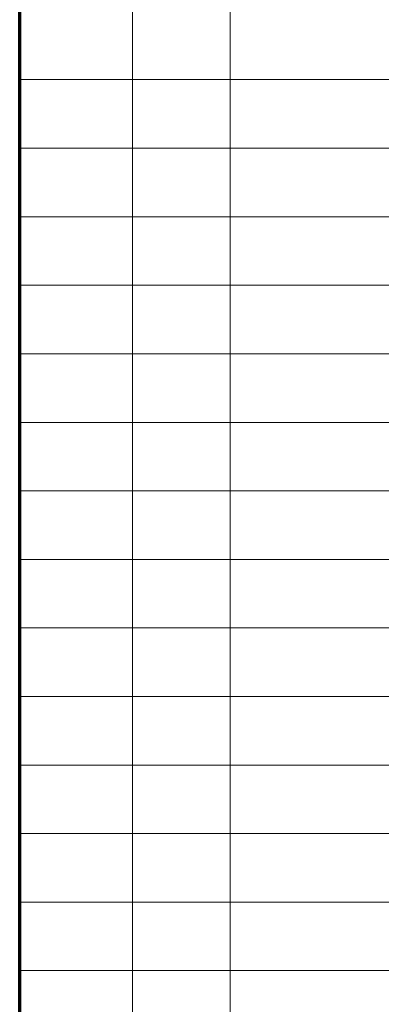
# Model space of a CAD drawing. Extents: x 0 to 1189, y 0 to 841.
# Tile 91 of 132: x 989 to 1026, y 111 to 211. Entities that reach past the tile are written whole.
import ezdxf

# ---------------------------------------------------------------- set-up
doc = ezdxf.new("R2010")
doc.units = 0

msp = doc.modelspace()

# ---------------------------------------------------------------- linework, layer by layer
at = {"color": 5, "lineweight": 70}
msp.add_line((989, 20), (989, 821), dxfattribs=at)
at = {"color": 7, "lineweight": 13}
for p, q in [((1000.5, 821), (1000.5, 76)), ((1010.5, 821), (1010.5, 76)), ((1169, 205), (989, 205)), ((1169, 198), (989, 198)), ((1169, 191), (989, 191)), ((1169, 184), (989, 184)), ((1169, 177), (989, 177)), ((1169, 170), (989, 170)), ((1169, 163), (989, 163)), ((1169, 156), (989, 156)), ((1169, 149), (989, 149)), ((1169, 142), (989, 142)), ((1169, 135), (989, 135)), ((1169, 128), (989, 128)), ((1169, 121), (989, 121)), ((1169, 114), (989, 114))]:
    msp.add_line(p, q, dxfattribs=at)

doc.saveas('drawing.dxf')
